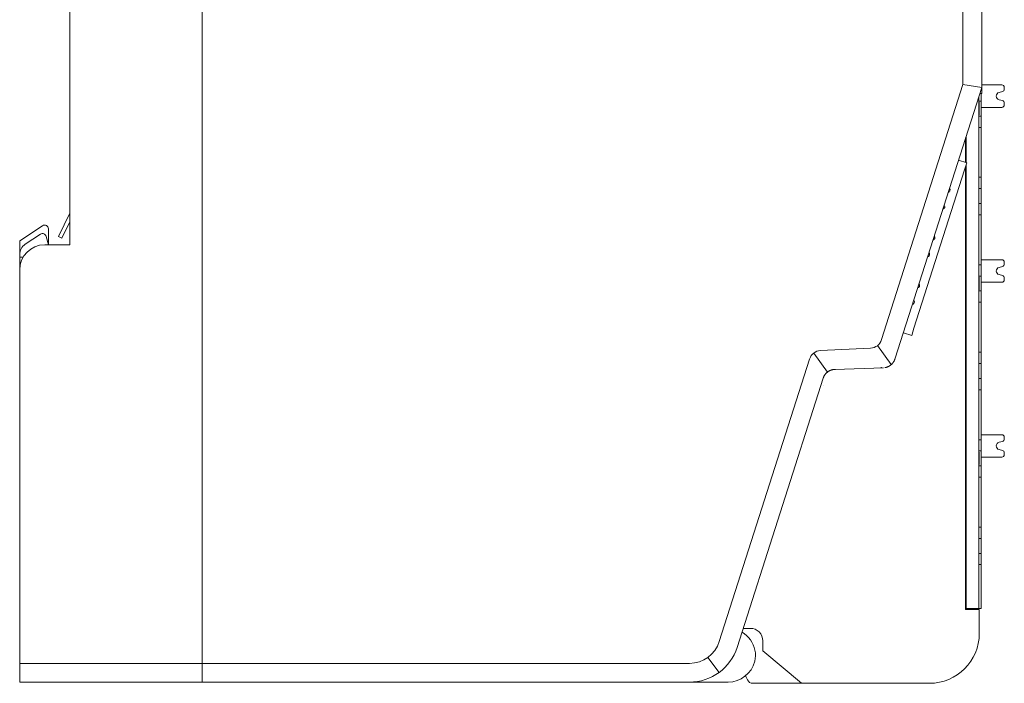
# Model space of a CAD drawing. Header units: millimetres. Extents: x 35 to 385, y -587 to 211.
# Tile 100 of 133: x 304 to 383, y -437 to -384. Entities that reach past the tile are written whole.
import ezdxf

# ---------------------------------------------------------------- set-up
doc = ezdxf.new("R2010")
doc.units = ezdxf.units.MM
for name, color, linetype, true_color in [('1', 7, 'Continuous', 0xffffff), ('2', 7, 'Continuous', 0xffffff), ('3', 7, 'Continuous', 0xffffff)]:
    doc.layers.add(name, color=color, linetype=linetype, true_color=true_color)

msp = doc.modelspace()

# ---------------------------------------------------------------- linework, layer by layer
at = {"layer": '1', "color": 155, "linetype": 'Continuous', "lineweight": 18}
for p, q in [((379.542, -395.416), (380.208, -395.629)), ((375.976, -408.869), (380.026, -396.201)), ((380.026, -396.201), (380.208, -395.629)), ((375.794, -409.441), (375.976, -408.869)), ((375.794, -409.441), (375.127, -409.228))]:
    msp.add_line(p, q, dxfattribs=at)
at = {"layer": '1', "color": 155, "linetype": 'Continuous', "lineweight": 13}
msp.add_line((375.127, -409.228), (375.794, -409.441), dxfattribs=at)
at = {"layer": '1', "color": 155, "linetype": 'Continuous', "lineweight": 18}
for centre, start, end in [((378.67, -397.815), 282.27521, 320.54793), ((378.67, -397.815), 342.27412, 42.27311), ((378.67, -397.815), 320.54793, 342.27412), ((378.244, -399.148), 282.27589, 4.01204), ((378.244, -399.148), 4.01204, 42.27388), ((377.452, -401.625), 282.27531, 320.54803), ((377.452, -401.625), 342.27412, 42.27311), ((377.452, -401.625), 320.54803, 342.27412), ((377.026, -402.958), 282.27569, 4.01213), ((377.026, -402.958), 4.01213, 42.27396), ((376.234, -405.435), 282.27423, 320.5481), ((376.234, -405.435), 342.27412, 42.27311), ((376.234, -405.435), 320.5481, 342.27412), ((375.808, -406.768), 4.01218, 42.27402), ((375.808, -406.768), 282.27575, 4.01218)]:
    msp.add_arc(centre, 0.2, start, end, dxfattribs=at)
at = {"layer": '2', "color": 155, "linetype": 'Continuous', "lineweight": 18}
for p, q in [((306.237, -400.665), (304.402, -401.877)), ((306.702, -402.195), (306.702, -400.916)), ((304.402, -401.877), (304.402, -402.983)), ((304.402, -403.195), (304.402, -404.195))]:
    msp.add_line(p, q, dxfattribs=at)
msp.add_arc((306.402, -400.916), 0.3, 0, 123.43987, dxfattribs=at)
at = {"layer": '3', "color": 155, "linetype": 'Continuous', "lineweight": 18}
for p, q in [((319, -338.695), (319, -435.695)), ((379.902, -389.362), (379.902, -340.788)), ((381.402, -340.788), (381.402, -389.596)), ((308.402, -402.195), (308.402, -366.695)), ((373.377, -409.776), (379.902, -389.362)), ((381.402, -389.596), (374.472, -411.276)), ((379.902, -389.362), (381.402, -389.596)), ((381.402, -390.077), (381.247, -390.08)), ((381.358, -390.078), (381.358, -390.692)), ((381.402, -389.392), (383.009, -389.392)), ((381.402, -389.596), (381.402, -390.077)), ((382.792, -390.001), (383.06, -389.931)), ((383.209, -389.592), (383.209, -389.737)), ((381.158, -390.359), (381.158, -431.292)), ((381.358, -390.692), (381.158, -390.692)), ((381.158, -390.787), (381.208, -390.787)), ((381.358, -391.89), (381.358, -390.692)), ((383.06, -390.652), (382.792, -390.582)), ((383.209, -390.846), (383.209, -390.992)), ((381.158, -391.076), (381.208, -391.076)), ((381.158, -391.089), (381.208, -391.089)), ((381.208, -391.076), (381.208, -391.089)), ((383.009, -391.192), (381.358, -391.192)), ((381.158, -391.791), (381.208, -391.791)), ((381.358, -391.89), (381.158, -391.89)), ((381.358, -391.89), (381.358, -392.793)), ((381.358, -392.793), (381.158, -392.793)), ((381.358, -396.791), (381.358, -392.793)), ((380.108, -395.598), (380.108, -393.644)), ((380.158, -393.488), (380.158, -395.614)), ((380.108, -431.392), (380.108, -395.943)), ((380.158, -395.787), (380.158, -431.292)), ((381.358, -396.791), (381.158, -396.791)), ((381.358, -396.791), (381.358, -397.692)), ((381.358, -397.692), (381.158, -397.692)), ((381.358, -398.89), (381.358, -397.692)), ((381.358, -398.89), (381.158, -398.89)), ((381.358, -398.89), (381.358, -399.793)), ((308.402, -399.661), (307.511, -401.519)), ((381.358, -399.793), (381.158, -399.793)), ((381.358, -403.791), (381.358, -399.793)), ((307.782, -401.649), (308.402, -400.355)), ((304.851, -402.148), (306.066, -401.346)), ((306.521, -401.519), (306.702, -402.195)), ((307.511, -401.519), (307.782, -401.649)), ((306.402, -402.195), (308.402, -402.195)), ((304.402, -403.195), (304.402, -402.983)), ((304.67, -403.195), (304.402, -403.195)), ((381.358, -403.392), (383.009, -403.392)), ((304.402, -404.195), (304.402, -435.695)), ((381.358, -403.791), (381.158, -403.791)), ((381.358, -403.791), (381.358, -404.692)), ((382.792, -404.001), (383.06, -403.931)), ((383.209, -403.592), (383.209, -403.737)), ((381.358, -404.692), (381.158, -404.692)), ((381.158, -404.787), (381.208, -404.787)), ((381.158, -405.046), (381.208, -405.046)), ((381.208, -405.046), (381.208, -405.068)), ((381.358, -405.89), (381.358, -404.692)), ((383.06, -404.652), (382.792, -404.582)), ((383.209, -404.846), (383.209, -404.992)), ((381.158, -405.068), (381.208, -405.068)), ((381.158, -405.21), (381.208, -405.21)), ((381.158, -405.318), (381.208, -405.318)), ((381.158, -405.511), (381.208, -405.511)), ((381.158, -405.527), (381.208, -405.527)), ((381.158, -405.809), (381.208, -405.809)), ((381.208, -405.21), (381.208, -405.318)), ((381.208, -405.511), (381.208, -405.527)), ((383.009, -405.192), (381.358, -405.192)), ((381.358, -405.89), (381.158, -405.89)), ((381.358, -405.89), (381.358, -406.793)), ((381.358, -406.793), (381.158, -406.793)), ((381.358, -410.791), (381.358, -406.793)), ((368.503, -410.661), (372.499, -410.46)), ((360.399, -433.956), (367.626, -411.345)), ((374.472, -411.276), (374.452, -411.339)), ((381.358, -410.791), (381.158, -410.791)), ((381.358, -410.791), (381.358, -411.692)), ((373.534, -412.034), (369.633, -412.17)), ((381.358, -411.692), (381.158, -411.692)), ((381.358, -412.89), (381.358, -411.692)), ((368.715, -412.865), (361.828, -434.413)), ((381.358, -412.89), (381.158, -412.89)), ((381.358, -412.89), (381.358, -413.793)), ((381.358, -413.793), (381.158, -413.793)), ((381.358, -417.791), (381.358, -413.793)), ((381.358, -417.392), (383.009, -417.392)), ((383.209, -417.592), (383.209, -417.737)), ((381.358, -417.791), (381.158, -417.791)), ((381.358, -417.791), (381.358, -418.692)), ((382.792, -418.001), (383.06, -417.931)), ((381.358, -418.692), (381.158, -418.692)), ((381.158, -418.791), (381.208, -418.791)), ((381.208, -418.791), (381.208, -419.439)), ((381.358, -419.89), (381.358, -418.692)), ((383.009, -419.192), (381.358, -419.192)), ((383.06, -418.652), (382.792, -418.582)), ((383.209, -418.846), (383.209, -418.992)), ((381.158, -419.439), (381.208, -419.439)), ((381.158, -419.552), (381.208, -419.552)), ((381.158, -419.791), (381.208, -419.791)), ((381.358, -419.89), (381.158, -419.89)), ((381.208, -419.439), (381.208, -419.552)), ((381.208, -419.552), (381.208, -419.791)), ((381.358, -419.89), (381.358, -420.793)), ((381.358, -420.793), (381.158, -420.793)), ((381.358, -424.791), (381.358, -420.793)), ((381.358, -424.791), (381.158, -424.791)), ((381.358, -424.791), (381.358, -425.692)), ((381.358, -425.692), (381.158, -425.692)), ((381.358, -426.89), (381.358, -425.692)), ((381.358, -426.89), (381.158, -426.89)), ((381.358, -426.89), (381.358, -427.793)), ((381.358, -427.793), (381.158, -427.793)), ((381.358, -430.289), (381.358, -427.793)), ((380.108, -430.892), (380.158, -430.892)), ((381.358, -430.289), (381.358, -431.292)), ((380.108, -431.392), (381.208, -431.392)), ((380.158, -431.292), (381.158, -431.292)), ((381.158, -431.292), (381.358, -431.292)), ((381.208, -431.392), (381.208, -433.297)), ((362.881, -432.892), (362.314, -432.892)), ((363.883, -434.703), (363.883, -433.892)), ((363.883, -434.703), (366.967, -437.292)), ((304.402, -437.195), (304.402, -435.695)), ((304.402, -435.695), (319, -435.695)), ((319, -435.695), (358.017, -435.695)), ((319, -435.695), (319, -437.195)), ((319, -437.195), (304.402, -437.195)), ((358.017, -437.195), (319, -437.195)), ((361.099, -437.195), (358.017, -437.195)), ((362.589, -436.907), (362.642, -437.015)), ((366.967, -437.292), (363.09, -437.292)), ((377.21, -437.292), (366.967, -437.292))]:
    msp.add_line(p, q, dxfattribs=at)
at = {"layer": '3', "color": 155, "linetype": 'Continuous', "lineweight": 13}
for p, q in [((374.161, -411.785), (373.05, -410.264)), ((369.061, -412.375), (367.952, -410.857)), ((381.358, -431.292), (381.158, -431.292)), ((359.492, -435.214), (360.376, -436.425))]:
    msp.add_line(p, q, dxfattribs=at)
at = {"layer": '3', "color": 155, "linetype": 'Continuous', "lineweight": 18}
for points in [[(381.208, -390.787), (381.208, -390.787), (381.208, -390.787), (381.208, -390.787), (381.208, -390.787), (381.208, -390.788), (381.208, -390.788), (381.208, -390.788), (381.208, -390.789), (381.208, -390.789), (381.208, -390.79), (381.208, -390.791), (381.208, -390.791), (381.208, -390.792), (381.208, -390.793), (381.208, -390.794), (381.208, -390.795), (381.208, -390.796), (381.208, -390.797), (381.208, -390.798), (381.208, -390.799), (381.208, -390.8), (381.208, -390.801), (381.208, -390.803), (381.208, -390.804), (381.208, -390.806), (381.208, -390.807), (381.208, -390.809), (381.208, -390.81), (381.208, -390.812), (381.208, -390.814), (381.208, -390.816), (381.208, -390.817), (381.208, -390.819), (381.208, -390.821), (381.208, -390.823), (381.208, -390.826), (381.208, -390.828), (381.208, -390.83), (381.208, -390.832), (381.208, -390.835), (381.208, -390.837), (381.208, -390.839), (381.208, -390.842), (381.208, -390.844), (381.208, -390.847), (381.208, -390.85), (381.208, -390.853), (381.208, -390.855), (381.208, -390.858), (381.208, -390.861)], [(381.208, -390.861), (381.208, -390.864), (381.208, -390.867), (381.208, -390.87), (381.208, -390.873), (381.208, -390.877), (381.208, -390.88), (381.208, -390.883), (381.208, -390.886), (381.208, -390.89), (381.208, -390.893), (381.208, -390.897), (381.208, -390.9), (381.208, -390.904), (381.208, -390.908), (381.208, -390.911), (381.208, -390.915), (381.208, -390.919), (381.208, -390.923), (381.208, -390.927), (381.208, -390.931), (381.208, -390.935), (381.208, -390.939), (381.208, -390.943), (381.208, -390.947), (381.208, -390.952), (381.208, -390.956), (381.208, -390.96), (381.208, -390.965), (381.208, -390.969), (381.208, -390.974), (381.208, -390.979), (381.208, -390.983), (381.208, -390.988), (381.208, -390.993), (381.208, -390.997), (381.208, -391.002), (381.208, -391.007), (381.208, -391.012), (381.208, -391.017), (381.208, -391.022), (381.208, -391.027), (381.208, -391.033), (381.208, -391.038), (381.208, -391.043), (381.208, -391.049), (381.208, -391.054), (381.208, -391.059), (381.208, -391.065), (381.208, -391.07), (381.208, -391.076)], [(381.208, -391.102), (381.208, -391.104), (381.208, -391.106), (381.208, -391.108), (381.208, -391.109), (381.208, -391.111), (381.208, -391.113), (381.208, -391.115), (381.208, -391.117), (381.208, -391.119), (381.208, -391.121), (381.208, -391.123), (381.208, -391.125), (381.208, -391.128), (381.208, -391.13), (381.208, -391.132), (381.208, -391.134), (381.208, -391.136), (381.208, -391.138), (381.208, -391.14), (381.208, -391.142), (381.208, -391.144), (381.208, -391.146), (381.208, -391.148), (381.208, -391.151), (381.208, -391.153), (381.208, -391.155), (381.208, -391.157), (381.208, -391.159), (381.208, -391.162), (381.208, -391.164), (381.208, -391.166), (381.208, -391.168), (381.208, -391.17), (381.208, -391.173), (381.208, -391.175), (381.208, -391.177), (381.208, -391.179), (381.208, -391.182), (381.208, -391.184), (381.208, -391.186), (381.208, -391.189), (381.208, -391.191), (381.208, -391.193), (381.208, -391.196), (381.208, -391.198), (381.208, -391.2), (381.208, -391.203), (381.208, -391.205), (381.208, -391.207), (381.208, -391.21)], [(381.208, -391.21), (381.208, -391.215), (381.208, -391.22), (381.208, -391.224), (381.208, -391.229), (381.208, -391.234), (381.208, -391.238), (381.208, -391.243), (381.208, -391.248), (381.208, -391.252), (381.208, -391.257), (381.208, -391.261), (381.208, -391.266), (381.208, -391.27), (381.208, -391.274), (381.208, -391.279), (381.208, -391.283), (381.208, -391.287), (381.208, -391.292), (381.208, -391.296), (381.208, -391.3), (381.208, -391.304), (381.208, -391.309), (381.208, -391.313), (381.208, -391.317), (381.208, -391.321), (381.208, -391.325), (381.208, -391.329), (381.208, -391.334), (381.208, -391.338), (381.208, -391.342), (381.208, -391.346), (381.208, -391.35), (381.208, -391.354), (381.208, -391.358), (381.208, -391.362), (381.208, -391.366), (381.208, -391.37), (381.208, -391.374), (381.208, -391.378), (381.208, -391.382), (381.208, -391.386), (381.208, -391.39), (381.208, -391.394), (381.208, -391.398), (381.208, -391.402), (381.208, -391.406), (381.208, -391.41), (381.208, -391.413), (381.208, -391.417), (381.208, -391.421)], [(381.208, -391.421), (381.208, -391.425), (381.208, -391.428), (381.208, -391.431), (381.208, -391.435), (381.208, -391.438), (381.208, -391.442), (381.208, -391.445), (381.208, -391.448), (381.208, -391.452), (381.208, -391.455), (381.208, -391.458), (381.208, -391.461), (381.208, -391.465), (381.208, -391.468), (381.208, -391.471), (381.208, -391.474), (381.208, -391.477), (381.208, -391.48), (381.208, -391.484), (381.208, -391.487), (381.208, -391.49), (381.208, -391.493), (381.208, -391.496), (381.208, -391.499), (381.208, -391.502), (381.208, -391.505), (381.208, -391.508), (381.208, -391.511), (381.208, -391.514), (381.208, -391.517), (381.208, -391.52), (381.208, -391.523), (381.208, -391.526), (381.208, -391.529), (381.208, -391.532), (381.208, -391.534), (381.208, -391.537), (381.208, -391.54), (381.208, -391.543), (381.208, -391.546), (381.208, -391.548), (381.208, -391.551), (381.208, -391.554), (381.208, -391.557), (381.208, -391.559), (381.208, -391.562), (381.208, -391.565), (381.208, -391.567), (381.208, -391.57), (381.208, -391.573)], [(381.208, -391.573), (381.208, -391.575), (381.208, -391.578), (381.208, -391.581), (381.208, -391.583), (381.208, -391.586), (381.208, -391.588), (381.208, -391.591), (381.208, -391.594), (381.208, -391.596), (381.208, -391.599), (381.208, -391.602), (381.208, -391.604), (381.208, -391.607), (381.208, -391.61), (381.208, -391.612), (381.208, -391.615), (381.208, -391.617), (381.208, -391.62), (381.208, -391.623), (381.208, -391.625), (381.208, -391.628), (381.208, -391.631), (381.208, -391.633), (381.208, -391.636), (381.208, -391.639), (381.208, -391.641), (381.208, -391.644), (381.208, -391.647), (381.208, -391.649), (381.208, -391.652), (381.208, -391.655), (381.208, -391.657), (381.208, -391.66), (381.208, -391.663), (381.208, -391.665), (381.208, -391.668), (381.208, -391.671), (381.208, -391.673), (381.208, -391.676), (381.208, -391.679), (381.208, -391.681), (381.208, -391.684), (381.208, -391.687), (381.208, -391.689), (381.208, -391.692), (381.208, -391.695), (381.208, -391.697), (381.208, -391.7), (381.208, -391.703), (381.208, -391.705)], [(381.208, -391.705), (381.208, -391.707), (381.208, -391.709), (381.208, -391.71), (381.208, -391.712), (381.208, -391.714), (381.208, -391.715), (381.208, -391.717), (381.208, -391.719), (381.208, -391.72), (381.208, -391.722), (381.208, -391.724), (381.208, -391.725), (381.208, -391.727), (381.208, -391.729), (381.208, -391.731), (381.208, -391.732), (381.208, -391.734), (381.208, -391.736), (381.208, -391.737), (381.208, -391.739), (381.208, -391.741), (381.208, -391.742), (381.208, -391.744), (381.208, -391.746), (381.208, -391.748), (381.208, -391.749), (381.208, -391.751), (381.208, -391.753), (381.208, -391.754), (381.208, -391.756), (381.208, -391.758), (381.208, -391.76), (381.208, -391.761), (381.208, -391.763), (381.208, -391.765), (381.208, -391.766), (381.208, -391.768), (381.208, -391.77), (381.208, -391.772), (381.208, -391.773), (381.208, -391.775), (381.208, -391.777), (381.208, -391.779), (381.208, -391.78), (381.208, -391.782), (381.208, -391.784), (381.208, -391.786), (381.208, -391.787), (381.208, -391.789), (381.208, -391.791)], [(381.208, -404.787), (381.208, -404.787), (381.208, -404.787), (381.208, -404.787), (381.208, -404.787), (381.208, -404.788), (381.208, -404.788), (381.208, -404.788), (381.208, -404.789), (381.208, -404.789), (381.208, -404.79), (381.208, -404.79), (381.208, -404.791), (381.208, -404.792), (381.208, -404.792), (381.208, -404.793), (381.208, -404.794), (381.208, -404.795), (381.208, -404.796), (381.208, -404.797), (381.208, -404.798), (381.208, -404.799), (381.208, -404.8), (381.208, -404.801), (381.208, -404.803), (381.208, -404.804), (381.208, -404.805), (381.208, -404.807), (381.208, -404.808), (381.208, -404.81), (381.208, -404.812), (381.208, -404.813), (381.208, -404.815), (381.208, -404.817), (381.208, -404.819), (381.208, -404.82), (381.208, -404.822), (381.208, -404.824), (381.208, -404.826), (381.208, -404.829), (381.208, -404.831), (381.208, -404.833), (381.208, -404.835), (381.208, -404.837), (381.208, -404.84), (381.208, -404.842), (381.208, -404.845), (381.208, -404.847), (381.208, -404.85), (381.208, -404.852), (381.208, -404.855)], [(381.208, -404.855), (381.208, -404.858), (381.208, -404.861), (381.208, -404.863), (381.208, -404.866), (381.208, -404.869), (381.208, -404.872), (381.208, -404.875), (381.208, -404.878), (381.208, -404.881), (381.208, -404.884), (381.208, -404.888), (381.208, -404.891), (381.208, -404.894), (381.208, -404.897), (381.208, -404.901), (381.208, -404.904), (381.208, -404.908), (381.208, -404.911), (381.208, -404.915), (381.208, -404.918), (381.208, -404.922), (381.208, -404.925), (381.208, -404.929), (381.208, -404.933), (381.208, -404.937), (381.208, -404.941), (381.208, -404.945), (381.208, -404.948), (381.208, -404.952), (381.208, -404.956), (381.208, -404.961), (381.208, -404.965), (381.208, -404.969), (381.208, -404.973), (381.208, -404.977), (381.208, -404.982), (381.208, -404.986), (381.208, -404.99), (381.208, -404.995), (381.208, -404.999), (381.208, -405.004), (381.208, -405.008), (381.208, -405.013), (381.208, -405.017), (381.208, -405.022), (381.208, -405.027), (381.208, -405.032), (381.208, -405.036), (381.208, -405.041), (381.208, -405.046)], [(381.208, -405.082), (381.208, -405.084), (381.208, -405.086), (381.208, -405.088), (381.208, -405.09), (381.208, -405.092), (381.208, -405.094), (381.208, -405.097), (381.208, -405.099), (381.208, -405.101), (381.208, -405.103), (381.208, -405.105), (381.208, -405.107), (381.208, -405.109), (381.208, -405.111), (381.208, -405.113), (381.208, -405.115), (381.208, -405.117), (381.208, -405.119), (381.208, -405.121), (381.208, -405.123), (381.208, -405.125), (381.208, -405.127), (381.208, -405.128), (381.208, -405.13), (381.208, -405.132), (381.208, -405.134), (381.208, -405.136), (381.208, -405.137), (381.208, -405.139), (381.208, -405.141), (381.208, -405.143), (381.208, -405.144), (381.208, -405.146), (381.208, -405.148), (381.208, -405.149), (381.208, -405.151), (381.208, -405.152), (381.208, -405.154), (381.208, -405.155), (381.208, -405.157), (381.208, -405.158), (381.208, -405.16), (381.208, -405.161), (381.208, -405.162), (381.208, -405.164), (381.208, -405.165), (381.208, -405.166), (381.208, -405.168), (381.208, -405.169), (381.208, -405.17)], [(381.208, -405.17), (381.208, -405.172), (381.208, -405.173), (381.208, -405.175), (381.208, -405.176), (381.208, -405.178), (381.208, -405.179), (381.208, -405.181), (381.208, -405.182), (381.208, -405.184), (381.208, -405.185), (381.208, -405.186), (381.208, -405.187), (381.208, -405.189), (381.208, -405.19), (381.208, -405.191), (381.208, -405.192), (381.208, -405.193), (381.208, -405.194), (381.208, -405.195), (381.208, -405.197), (381.208, -405.197), (381.208, -405.198), (381.208, -405.199), (381.208, -405.2), (381.208, -405.201), (381.208, -405.202), (381.208, -405.203), (381.208, -405.203), (381.208, -405.204), (381.208, -405.205), (381.208, -405.205), (381.208, -405.206), (381.208, -405.207), (381.208, -405.207), (381.208, -405.208), (381.208, -405.208), (381.208, -405.208), (381.208, -405.209), (381.208, -405.209), (381.208, -405.21), (381.208, -405.21), (381.208, -405.21), (381.208, -405.21), (381.208, -405.211), (381.208, -405.211), (381.208, -405.211), (381.208, -405.211), (381.208, -405.211), (381.208, -405.211), (381.208, -405.211)], [(381.208, -405.317), (381.208, -405.318), (381.208, -405.318), (381.208, -405.319), (381.208, -405.319), (381.208, -405.32), (381.208, -405.321), (381.208, -405.321), (381.208, -405.322), (381.208, -405.323), (381.208, -405.323), (381.208, -405.324), (381.208, -405.325), (381.208, -405.325), (381.208, -405.326), (381.208, -405.327), (381.208, -405.327), (381.208, -405.328), (381.208, -405.329), (381.208, -405.33), (381.208, -405.33), (381.208, -405.331), (381.208, -405.332), (381.208, -405.333), (381.208, -405.334), (381.208, -405.335), (381.208, -405.335), (381.208, -405.336), (381.208, -405.337), (381.208, -405.338), (381.208, -405.339), (381.208, -405.34), (381.208, -405.341), (381.208, -405.342), (381.208, -405.343), (381.208, -405.344), (381.208, -405.345), (381.208, -405.346), (381.208, -405.347), (381.208, -405.348), (381.208, -405.349), (381.208, -405.35), (381.208, -405.351), (381.208, -405.352), (381.208, -405.353), (381.208, -405.354), (381.208, -405.355), (381.208, -405.356), (381.208, -405.357), (381.208, -405.358), (381.208, -405.359)], [(381.208, -405.359), (381.208, -405.361), (381.208, -405.364), (381.208, -405.366), (381.208, -405.368), (381.208, -405.371), (381.208, -405.373), (381.208, -405.375), (381.208, -405.378), (381.208, -405.38), (381.208, -405.382), (381.208, -405.385), (381.208, -405.387), (381.208, -405.39), (381.208, -405.392), (381.208, -405.395), (381.208, -405.397), (381.208, -405.4), (381.208, -405.403), (381.208, -405.405), (381.208, -405.408), (381.208, -405.411), (381.208, -405.413), (381.208, -405.416), (381.208, -405.419), (381.208, -405.422), (381.208, -405.424), (381.208, -405.427), (381.208, -405.43), (381.208, -405.433), (381.208, -405.436), (381.208, -405.439), (381.208, -405.442), (381.208, -405.445), (381.208, -405.448), (381.208, -405.451), (381.208, -405.454), (381.208, -405.457), (381.208, -405.46), (381.208, -405.463), (381.208, -405.466), (381.208, -405.469), (381.208, -405.472), (381.208, -405.475), (381.208, -405.479), (381.208, -405.482), (381.208, -405.485), (381.208, -405.488), (381.208, -405.492), (381.208, -405.495), (381.208, -405.498)], [(381.208, -405.527), (381.208, -405.532), (381.208, -405.537), (381.208, -405.542), (381.208, -405.547), (381.208, -405.551), (381.208, -405.556), (381.208, -405.561), (381.208, -405.566), (381.208, -405.57), (381.208, -405.575), (381.208, -405.58), (381.208, -405.584), (381.208, -405.589), (381.208, -405.593), (381.208, -405.598), (381.208, -405.602), (381.208, -405.607), (381.208, -405.611), (381.208, -405.615), (381.208, -405.62), (381.208, -405.624), (381.208, -405.628), (381.208, -405.632), (381.208, -405.636), (381.208, -405.64), (381.208, -405.644), (381.208, -405.648), (381.208, -405.652), (381.208, -405.656), (381.208, -405.66), (381.208, -405.664), (381.208, -405.668), (381.208, -405.672), (381.208, -405.676), (381.208, -405.679), (381.208, -405.683), (381.208, -405.687), (381.208, -405.69), (381.208, -405.694), (381.208, -405.697), (381.208, -405.701), (381.208, -405.704), (381.208, -405.708), (381.208, -405.711), (381.208, -405.714), (381.208, -405.718), (381.208, -405.721), (381.208, -405.724), (381.208, -405.727), (381.208, -405.73)], [(381.208, -405.73), (381.208, -405.734), (381.208, -405.737), (381.208, -405.74), (381.208, -405.742), (381.208, -405.745), (381.208, -405.748), (381.208, -405.751), (381.208, -405.754), (381.208, -405.756), (381.208, -405.759), (381.208, -405.761), (381.208, -405.764), (381.208, -405.766), (381.208, -405.768), (381.208, -405.77), (381.208, -405.773), (381.208, -405.775), (381.208, -405.777), (381.208, -405.779), (381.208, -405.781), (381.208, -405.782), (381.208, -405.784), (381.208, -405.786), (381.208, -405.788), (381.208, -405.789), (381.208, -405.791), (381.208, -405.792), (381.208, -405.794), (381.208, -405.795), (381.208, -405.796), (381.208, -405.797), (381.208, -405.799), (381.208, -405.8), (381.208, -405.801), (381.208, -405.802), (381.208, -405.803), (381.208, -405.803), (381.208, -405.804), (381.208, -405.805), (381.208, -405.806), (381.208, -405.806), (381.208, -405.807), (381.208, -405.807), (381.208, -405.808), (381.208, -405.808), (381.208, -405.808), (381.208, -405.808), (381.208, -405.809), (381.208, -405.809), (381.208, -405.809)], [(374.452, -411.339), (374.445, -411.36), (374.437, -411.382), (374.429, -411.402), (374.421, -411.423), (374.412, -411.444), (374.403, -411.464), (374.393, -411.484), (374.383, -411.504), (374.372, -411.523), (374.361, -411.543), (374.349, -411.562), (374.337, -411.581), (374.325, -411.599), (374.312, -411.618), (374.298, -411.636), (374.285, -411.654), (374.271, -411.671), (374.256, -411.688), (374.241, -411.705), (374.226, -411.721), (374.211, -411.738), (374.195, -411.753), (374.179, -411.768), (374.162, -411.783), (374.145, -411.798), (374.128, -411.812), (374.111, -411.826), (374.093, -411.84), (374.074, -411.853), (374.056, -411.865), (374.037, -411.878), (374.018, -411.89), (373.999, -411.901), (373.979, -411.912), (373.96, -411.922), (373.94, -411.932), (373.92, -411.942), (373.899, -411.951), (373.879, -411.96), (373.858, -411.968), (373.837, -411.976), (373.816, -411.983), (373.795, -411.99), (373.774, -411.996), (373.752, -412.002), (373.73, -412.008), (373.708, -412.013), (373.686, -412.017), (373.664, -412.021), (373.642, -412.024)], [(369.606, -412.171), (369.583, -412.173), (369.559, -412.175), (369.536, -412.178), (369.512, -412.182), (369.489, -412.186), (369.466, -412.19), (369.443, -412.195), (369.42, -412.201), (369.398, -412.207), (369.375, -412.213), (369.353, -412.22), (369.331, -412.228), (369.308, -412.236), (369.286, -412.245), (369.265, -412.254), (369.243, -412.264), (369.222, -412.274), (369.201, -412.285), (369.18, -412.296), (369.16, -412.308), (369.14, -412.32), (369.12, -412.333), (369.1, -412.346), (369.081, -412.359), (369.062, -412.373), (369.044, -412.388), (369.026, -412.403), (369.008, -412.418), (368.99, -412.434), (368.973, -412.45), (368.956, -412.467), (368.939, -412.484), (368.924, -412.501), (368.908, -412.519), (368.893, -412.537), (368.878, -412.555), (368.864, -412.574), (368.85, -412.593), (368.837, -412.612), (368.824, -412.632), (368.812, -412.652), (368.8, -412.672), (368.788, -412.693), (368.777, -412.714), (368.767, -412.735), (368.757, -412.757), (368.747, -412.778), (368.738, -412.8), (368.73, -412.822), (368.722, -412.845)]]:
    msp.add_lwpolyline(points, dxfattribs=at)
for centre, radius, start, end in [((382.869, -390.292), 0.3, 104.78693, 180), ((383.009, -389.592), 0.2, 360, 90.00002), ((383.009, -389.737), 0.2, 284.78646, 360), ((382.869, -390.292), 0.3, 180, 255.21265), ((383.009, -390.846), 0.2, 0, 75.21354), ((383.009, -390.992), 0.2, 270, 0), ((306.231, -401.596), 0.3, 15, 123.43987), ((305.402, -402.983), 1, 123.43987, 180), ((306.402, -404.195), 2, 90, 180), ((383.009, -403.592), 0.2, 360, 90.00002), ((382.869, -404.292), 0.3, 104.78693, 180), ((383.009, -403.737), 0.2, 284.78646, 360), ((382.869, -404.292), 0.3, 180, 255.21265), ((383.009, -404.992), 0.2, 270, 0), ((383.009, -404.846), 0.2, 0, 75.21354), ((383.009, -417.592), 0.2, 360, 90.00002), ((382.869, -418.292), 0.3, 104.78693, 180), ((382.869, -418.292), 0.3, 180, 255.21265), ((383.009, -417.737), 0.2, 284.78646, 360), ((383.009, -418.992), 0.2, 270, 0), ((383.009, -418.846), 0.2, 0, 75.21354), ((361.097, -435.084), 2.2, 11.71027, 59.36907), ((362.882, -433.893), 1.001, 0.02501, 90.036), ((377.204, -433.288), 4.004, 270.08738, 359.86789), ((358.017, -433.195), 2.5, 270, 342.27412), ((358.017, -433.195), 4, 270, 342.27412), ((361.293, -435.043), 2, 345.96923, 11.71027), ((361.099, -434.995), 2.2, 270, 345.96921), ((363.483, -436.46), 1, 192.94508, 206.56505), ((363.09, -436.791), 0.5, 206.56505, 270)]:
    msp.add_arc(centre, radius, start, end, dxfattribs=at)
for centre, major_axis, ratio, start_param, end_param in [((371.719, -408.492), (-1.307, 1.791), 0.628298, 2.750744, 3.571728), ((369.284, -412.63), (-1.307, 1.791), 0.628298, 5.892337, 6.713321), ((373.499, -411.035), (-0.105, -0.994), 1, 6.212697, 6.320506), ((369.667, -413.17), (-0.049, -0.999), 0.999986, 3.12779, 3.154096), ((369.667, -413.17), (-0.313, 0.95), 0.999978, 1.558158, 1.579454)]:
    msp.add_ellipse(centre, major_axis=major_axis, ratio=ratio, start_param=start_param, end_param=end_param, dxfattribs=at)

doc.saveas('drawing.dxf')
